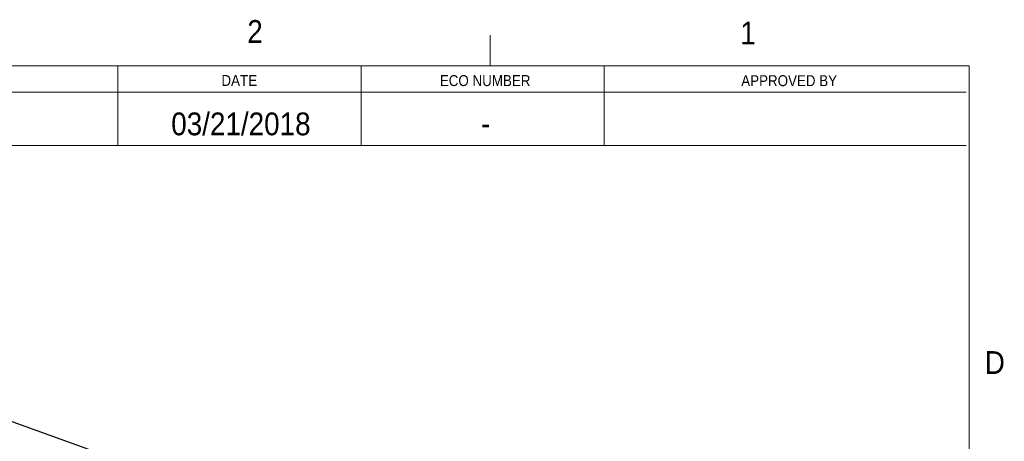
# Model space of a CAD drawing. Header units: inches. Extents: x 0.5 to 16.5, y 0.2 to 10.8.
# Tile 5 of 5: x 12.5 to 16.5, y 9.1 to 10.8. Entities that reach past the tile are written whole.
import ezdxf

# ---------------------------------------------------------------- set-up
doc = ezdxf.new("R2010")
doc.units = ezdxf.units.IN
doc.header["$MEASUREMENT"] = 0
doc.styles.add('SLDTEXTSTYLE2', font='GOTHIC.TTF', dxfattribs={"width": 0.913})

msp = doc.modelspace()

# ---------------------------------------------------------------- linework, layer by layer
at = {"color": 7, "linetype": 'Continuous', "lineweight": 18}
for p, q in [((14.40625, 10.6), (14.40625, 10.725)), ((0.625, 10.6), (16.375, 10.6)), ((12.875, 10.6), (12.875, 10.271875)), ((13.875, 10.6), (13.875, 10.271875)), ((14.875, 10.6), (14.875, 10.271875)), ((16.375, 0.4), (16.375, 10.6)), ((9.375, 10.490625), (16.362049, 10.490625)), ((9.375, 10.271875), (16.362049, 10.271875))]:
    msp.add_line(p, q, dxfattribs=at)
at = {"color": 7, "linetype": 'Continuous', "lineweight": 25}
msp.add_line((13.107694, 8.89492), (11.907628, 9.327378), dxfattribs=at)

# ---------------------------------------------------------------- texts
at = {"color": 7, "linetype": 'Continuous', "lineweight": 0, "style": 'SLDTEXTSTYLE2'}
for s, insert, char_height, attachment_point in [('2', (13.407239, 10.787496), 0.09375, 1), ('1', (15.433641, 10.781362), 0.09375, 1), ('DATE', (13.374198, 10.561792), 0.045, 2), ('ECO NUMBER', (14.385071, 10.561154), 0.045, 2), ('APPROVED BY', (15.634856, 10.560781), 0.045, 2), ('03/21/2018', (13.38104, 10.407481), 0.09375, 2), ('-', (14.387127, 10.409968), 0.09375, 2), ('D', (16.438947, 9.42599), 0.09375, 1)]:
    msp.add_mtext(s, dxfattribs=dict(at, insert=insert, char_height=char_height, attachment_point=attachment_point))

doc.saveas('drawing.dxf')
